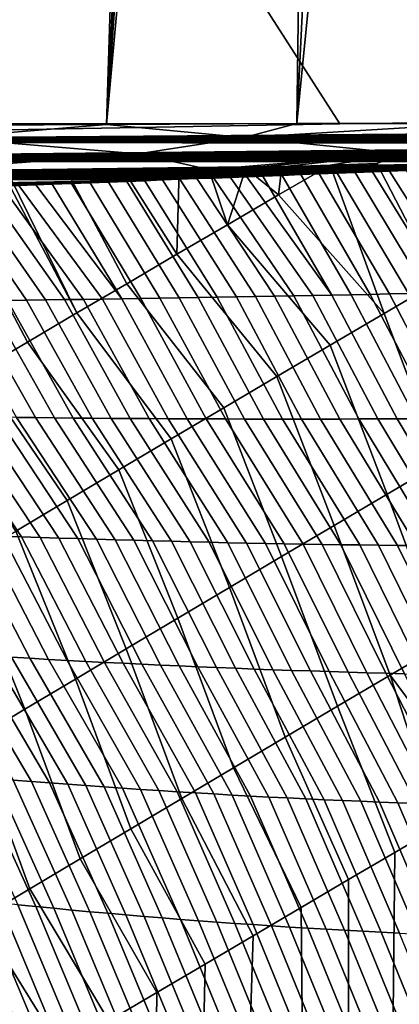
# Model space of a CAD drawing. Header units: metres. Extents: x -109 to 109, y -100 to 76.
# Tile 138 of 256: x -11.96 to -9.17, y -28.55 to -21.33. Entities that reach past the tile are written whole.
import ezdxf

# ---------------------------------------------------------------- set-up
doc = ezdxf.new("R2010")
doc.units = ezdxf.units.M
doc.layers.add('solid_21062310', color=7, linetype='CONTINUOUS')

msp = doc.modelspace()

# ---------------------------------------------------------------- linework, layer by layer
at = {"layer": 'solid_21062310'}
for points in [[(-12.706646, -22.102776, -27.904629), (-12.61329, 3.737648, -27.928354), (-10.5, 3.988568, -28.416101), (-11.319569, -22.094944, -28.238083)], [(-11.319569, -22.094944, -28.238083), (-10.5, 3.988568, -28.416101), (-10.5, -5.5, -28.416101)], [(-9.607307, -22.091278, 20.356337), (-2.212831, -22.082581, 20.43038), (-2.212831, -11.565833, 20.43038), (-23.175426, -0.972689, 20.220478)], [(-17.148014, -22.086779, 20.280832), (-9.607307, -22.091278, 20.356337), (-23.175426, -0.972689, 20.220478)], [(-11.319569, -22.094944, -28.238083), (-10.5, -5.5, -28.416101), (-10.453278, -6.489434, -28.425831)], [(-11.319569, -22.094944, -28.238083), (-10.453278, -6.489434, -28.425831), (-10.313171, -7.471925, -28.454725)], [(-11.319569, -22.094944, -28.238083), (-10.313171, -7.471925, -28.454725), (-10.080467, -8.438396, -28.501822)], [(-11.319569, -22.094944, -28.238083), (-10.080467, -8.438396, -28.501822), (-9.756105, -9.381804, -28.565622), (-9.923755, -22.088215, -28.532917)], [(-9.923755, -22.088215, -28.532917), (-9.756105, -9.381804, -28.565622), (-9.342623, -10.292224, -28.643805)], [(-9.923755, -22.088215, -28.532917), (-9.342623, -10.292224, -28.643805), (-8.842183, -11.162666, -28.733734)], [(-9.923755, -22.088215, -28.532917), (-8.842183, -11.162666, -28.733734), (-8.260044, -11.982412, -28.831951), (-8.520309, -22.082523, -28.788897)], [(-2.381301, -22.116028, 20.428083), (-2.212831, -22.082581, 20.43038), (-9.607307, -22.091278, 20.356337), (-17.148109, -22.227818, 20.269711)], [(-17.148109, -22.227818, 20.269711), (-9.607307, -22.091278, 20.356337), (-17.148014, -22.086779, 20.280832)], [(-12.500024, -22.1947, -27.951828), (-12.706646, -22.102776, -27.904629), (-11.319569, -22.094944, -28.238083)], [(-12.500024, -22.1947, -27.951828), (-11.319569, -22.094944, -28.238083), (-10.310403, -22.19186, -28.449389)], [(-10.310403, -22.19186, -28.449389), (-11.319569, -22.094944, -28.238083), (-9.923755, -22.088215, -28.532917)], [(-10.310403, -22.19186, -28.449389), (-9.923755, -22.088215, -28.532917), (-8.520309, -22.082523, -28.788897)], [(-9.150017, -22.308817, -28.650288), (-10.310403, -22.19186, -28.449389), (-8.520309, -22.082523, -28.788897), (-8.101306, -22.189756, -28.850876)], [(-2.417908, -22.119694, 20.427578), (-2.381301, -22.116028, 20.428083), (-17.148109, -22.227818, 20.269711)], [(-2.486539, -22.125891, 20.426622), (-2.417908, -22.119694, 20.427578), (-17.148109, -22.227818, 20.269711)], [(-2.576591, -22.133141, 20.425356), (-2.486539, -22.125891, 20.426622), (-17.148109, -22.227818, 20.269711)], [(-2.612394, -22.135826, 20.424849), (-2.576591, -22.133141, 20.425356), (-17.148109, -22.227818, 20.269711)], [(-2.651538, -22.138662, 20.424292), (-2.612394, -22.135826, 20.424849), (-17.148109, -22.227818, 20.269711)], [(-2.69434, -22.141661, 20.423679), (-2.651538, -22.138662, 20.424292), (-17.148109, -22.227818, 20.269711)], [(-2.74114, -22.144835, 20.423006), (-2.69434, -22.141661, 20.423679), (-17.148109, -22.227818, 20.269711)], [(-2.792314, -22.148197, 20.422266), (-2.74114, -22.144835, 20.423006), (-17.148109, -22.227818, 20.269711)], [(-2.848285, -22.151766, 20.42145), (-2.792314, -22.148197, 20.422266), (-17.148109, -22.227818, 20.269711)], [(-2.909492, -22.155554, 20.420551), (-2.848285, -22.151766, 20.42145), (-17.148109, -22.227818, 20.269711)], [(-2.976421, -22.159582, 20.419561), (-2.909492, -22.155554, 20.420551), (-17.148109, -22.227818, 20.269711)], [(-3.049626, -22.16387, 20.418468), (-2.976421, -22.159582, 20.419561), (-17.148109, -22.227818, 20.269711)], [(-3.129695, -22.168438, 20.417263), (-3.049626, -22.16387, 20.418468), (-17.148109, -22.227818, 20.269711)], [(-3.217285, -22.173311, 20.415932), (-3.129695, -22.168438, 20.417263), (-17.148109, -22.227818, 20.269711)], [(-3.313097, -22.178518, 20.414459), (-3.217285, -22.173311, 20.415932), (-17.148109, -22.227818, 20.269711)], [(-3.417907, -22.184084, 20.41283), (-3.313097, -22.178518, 20.414459), (-17.148109, -22.227818, 20.269711)], [(-3.53255, -22.190042, 20.411026), (-3.417907, -22.184084, 20.41283), (-17.148109, -22.227818, 20.269711)], [(-3.657947, -22.196428, 20.409023), (-3.53255, -22.190042, 20.411026), (-17.148109, -22.227818, 20.269711)], [(-3.795103, -22.203278, 20.406803), (-3.657947, -22.196428, 20.409023), (-17.148109, -22.227818, 20.269711)], [(-3.945121, -22.210632, 20.404333), (-3.795103, -22.203278, 20.406803), (-17.148109, -22.227818, 20.269711)], [(-4.025331, -22.214514, 20.402998), (-3.945121, -22.210632, 20.404333), (-17.148109, -22.227818, 20.269711)], [(-4.109202, -22.218538, 20.401588), (-4.025331, -22.214514, 20.402998), (-17.148109, -22.227818, 20.269711)], [(-4.196949, -22.222713, 20.400099), (-4.109202, -22.218538, 20.401588), (-17.148109, -22.227818, 20.269711)], [(-4.288658, -22.227043, 20.398529), (-4.196949, -22.222713, 20.400099), (-17.148109, -22.227818, 20.269711)], [(-4.384631, -22.231541, 20.39687), (-4.288658, -22.227043, 20.398529), (-17.148109, -22.227818, 20.269711)], [(-4.384631, -22.231541, 20.39687), (-17.148109, -22.227818, 20.269711), (-17.147978, -22.36537, 20.236626)], [(-4.484924, -22.236202, 20.395117), (-4.384631, -22.231541, 20.39687), (-17.147978, -22.36537, 20.236626)], [(-4.589874, -22.241047, 20.393263), (-4.484924, -22.236202, 20.395117), (-17.147978, -22.36537, 20.236626)], [(-4.699556, -22.246073, 20.391306), (-4.589874, -22.241047, 20.393263), (-17.147978, -22.36537, 20.236626)], [(-12.500024, -22.1947, -27.951828), (-11.088976, -22.311104, -28.262291), (-12.668857, -22.428148, -27.851309), (-13.011703, -22.31398, -27.800215)], [(-12.500024, -22.1947, -27.951828), (-10.310403, -22.19186, -28.449389), (-11.088976, -22.311104, -28.262291)], [(-10.310403, -22.19186, -28.449389), (-9.150017, -22.308817, -28.650288), (-10.569793, -22.424557, -28.33609), (-11.088976, -22.311104, -28.262291)], [(-4.814302, -22.251295, 20.389233), (-4.699556, -22.246073, 20.391306), (-17.147978, -22.36537, 20.236626)], [(-4.934264, -22.256718, 20.387041), (-4.814302, -22.251295, 20.389233), (-17.147978, -22.36537, 20.236626)], [(-5.059691, -22.262352, 20.384722), (-4.934264, -22.256718, 20.387041), (-17.147978, -22.36537, 20.236626)], [(-5.190876, -22.268206, 20.382265), (-5.059691, -22.262352, 20.384722), (-17.147978, -22.36537, 20.236626)], [(-5.327971, -22.274284, 20.379665), (-5.190876, -22.268206, 20.382265), (-17.147978, -22.36537, 20.236626)], [(-5.471395, -22.280605, 20.376907), (-5.327971, -22.274284, 20.379665), (-17.147978, -22.36537, 20.236626)], [(-5.570545, -22.284954, 20.374979), (-5.471395, -22.280605, 20.376907), (-17.147978, -22.36537, 20.236626)], [(-5.672716, -22.289415, 20.372974), (-5.570545, -22.284954, 20.374979), (-17.147978, -22.36537, 20.236626)], [(-5.777992, -22.293997, 20.370888), (-5.672716, -22.289415, 20.372974), (-17.147978, -22.36537, 20.236626)], [(-5.886344, -22.298693, 20.368717), (-5.777992, -22.293997, 20.370888), (-17.147978, -22.36537, 20.236626)], [(-5.998035, -22.303516, 20.366459), (-5.886344, -22.298693, 20.368717), (-17.147978, -22.36537, 20.236626)], [(-6.113026, -22.308462, 20.364111), (-5.998035, -22.303516, 20.366459), (-17.147978, -22.36537, 20.236626)], [(-6.231419, -22.313536, 20.361666), (-6.113026, -22.308462, 20.364111), (-17.147978, -22.36537, 20.236626)], [(-6.353456, -22.318747, 20.359119), (-6.231419, -22.313536, 20.361666), (-17.147978, -22.36537, 20.236626)], [(-11.088976, -22.311104, -28.262291), (-10.569793, -22.424557, -28.33609), (-12.668857, -22.428148, -27.851309)], [(-9.150017, -22.308817, -28.650288), (-10.298431, -22.414968, -28.395758), (-10.569793, -22.424557, -28.33609)], [(-9.150017, -22.308817, -28.650288), (-10.034289, -22.405661, -28.452276), (-10.298431, -22.414968, -28.395758)], [(-9.150017, -22.308817, -28.650288), (-9.679414, -22.393181, -28.525801), (-10.034289, -22.405661, -28.452276)], [(-9.150017, -22.308817, -28.650288), (-9.334349, -22.38109, -28.594648), (-9.679414, -22.393181, -28.525801)], [(-8.88494, -23.250307, -28.412237), (-9.334349, -22.38109, -28.594648), (-9.150017, -22.308817, -28.650288), (-9.003788, -22.369549, -28.658169)], [(-6.479034, -22.324089, 20.35647), (-6.353456, -22.318747, 20.359119), (-17.147978, -22.36537, 20.236626)], [(-6.608372, -22.329571, 20.353712), (-6.479034, -22.324089, 20.35647), (-17.147978, -22.36537, 20.236626)], [(-6.741634, -22.335197, 20.350836), (-6.608372, -22.329571, 20.353712), (-17.147978, -22.36537, 20.236626)], [(-6.878736, -22.340965, 20.347843), (-6.741634, -22.335197, 20.350836), (-17.147978, -22.36537, 20.236626)], [(-6.984265, -22.345392, 20.345516), (-6.878736, -22.340965, 20.347843), (-17.147978, -22.36537, 20.236626)], [(-7.092186, -22.349905, 20.343115), (-6.984265, -22.345392, 20.345516), (-17.147978, -22.36537, 20.236626)], [(-7.202394, -22.354502, 20.340639), (-7.092186, -22.349905, 20.343115), (-17.147978, -22.36537, 20.236626)], [(-7.315021, -22.359186, 20.338087), (-7.202394, -22.354502, 20.340639), (-17.147978, -22.36537, 20.236626)], [(-7.43022, -22.363966, 20.335451), (-7.315021, -22.359186, 20.338087), (-17.147978, -22.36537, 20.236626)], [(-7.547934, -22.368835, 20.332733), (-7.43022, -22.363966, 20.335451), (-17.147978, -22.36537, 20.236626)], [(-7.547934, -22.368835, 20.332733), (-17.147978, -22.36537, 20.236626), (-17.147627, -22.496038, 20.182396)], [(-7.668155, -22.373793, 20.329929), (-7.547934, -22.368835, 20.332733), (-17.147627, -22.496038, 20.182396)], [(-7.791052, -22.378847, 20.327034), (-7.668155, -22.373793, 20.329929), (-17.147627, -22.496038, 20.182396)], [(-7.916755, -22.384005, 20.324043), (-7.791052, -22.378847, 20.327034), (-17.147627, -22.496038, 20.182396)], [(-8.045116, -22.389254, 20.320959), (-7.916755, -22.384005, 20.324043), (-17.147627, -22.496038, 20.182396)], [(-8.88494, -23.250307, -28.412237), (-9.282866, -23.48304, -28.260365), (-9.679414, -22.393181, -28.525801), (-9.334349, -22.38109, -28.594648)], [(-8.17626, -22.394602, 20.317776), (-8.045116, -22.389254, 20.320959), (-17.147627, -22.496038, 20.182396)], [(-8.31038, -22.400055, 20.314486), (-8.17626, -22.394602, 20.317776), (-17.147627, -22.496038, 20.182396)], [(-8.447512, -22.405615, 20.311087), (-8.31038, -22.400055, 20.314486), (-17.147627, -22.496038, 20.182396)], [(-8.587541, -22.411274, 20.307579), (-8.447512, -22.405615, 20.311087), (-17.147627, -22.496038, 20.182396)], [(-8.730674, -22.417042, 20.303955), (-8.587541, -22.411274, 20.307579), (-17.147627, -22.496038, 20.182396)], [(-8.877119, -22.422926, 20.300205), (-8.730674, -22.417042, 20.303955), (-17.147627, -22.496038, 20.182396)], [(-8.996564, -22.42771, 20.297115), (-8.877119, -22.422926, 20.300205), (-17.147627, -22.496038, 20.182396)], [(-9.118046, -22.432564, 20.293947), (-8.996564, -22.42771, 20.297115), (-17.147627, -22.496038, 20.182396)], [(-9.241688, -22.43749, 20.290691), (-9.118046, -22.432564, 20.293947), (-17.147627, -22.496038, 20.182396)], [(-9.367611, -22.442495, 20.287344), (-9.241688, -22.43749, 20.290691), (-17.147627, -22.496038, 20.182396)], [(-9.495838, -22.44758, 20.283905), (-9.367611, -22.442495, 20.287344), (-17.147627, -22.496038, 20.182396)], [(-9.626227, -22.452734, 20.280375), (-9.495838, -22.44758, 20.283905), (-17.147627, -22.496038, 20.182396)], [(-9.758899, -22.457964, 20.276749), (-9.626227, -22.452734, 20.280375), (-17.147627, -22.496038, 20.182396)], [(-9.893989, -22.463274, 20.273022), (-9.758899, -22.457964, 20.276749), (-17.147627, -22.496038, 20.182396)], [(-12.668857, -22.428148, -27.851309), (-10.569793, -22.424557, -28.33609), (-10.787715, -22.432278, -28.286991)], [(-12.668857, -22.428148, -27.851309), (-11.600228, -22.461193, -28.094616), (-12.03139, -22.476629, -27.986521)], [(-12.668857, -22.428148, -27.851309), (-11.186865, -22.446463, -28.194324), (-11.600228, -22.461193, -28.094616)], [(-12.668857, -22.428148, -27.851309), (-10.787715, -22.432278, -28.286991), (-11.186865, -22.446463, -28.194324)], [(-10.803299, -23.047482, -28.040573), (-11.172309, -23.263306, -27.867226), (-11.600228, -22.461193, -28.094616), (-11.186865, -22.446463, -28.194324)], [(-10.803299, -23.047482, -28.040573), (-11.186865, -22.446463, -28.194324), (-10.787715, -22.432278, -28.286991)], [(-10.803299, -23.047482, -28.040573), (-10.787715, -22.432278, -28.286991), (-10.569793, -22.424557, -28.33609), (-10.431435, -22.830488, -28.208147)], [(-10.431435, -22.830488, -28.208147), (-10.569793, -22.424557, -28.33609), (-10.298431, -22.414968, -28.395758)], [(-10.056803, -22.612375, -28.369898), (-10.431435, -22.830488, -28.208147), (-10.298431, -22.414968, -28.395758)], [(-10.056803, -22.612375, -28.369898), (-10.298431, -22.414968, -28.395758), (-10.034289, -22.405661, -28.452276)], [(-10.056803, -22.612375, -28.369898), (-10.034289, -22.405661, -28.452276), (-9.679414, -22.393181, -28.525801)], [(-9.282866, -23.48304, -28.260365), (-10.056803, -22.612375, -28.369898), (-9.679414, -22.393181, -28.525801)], [(-9.383795, -23.341658, 19.92914), (-9.243161, -23.338642, 19.938839), (-9.758899, -22.457964, 20.276749), (-9.893989, -22.463274, 20.273022)], [(-9.243161, -23.338642, 19.938839), (-9.102496, -23.335556, 19.948519), (-9.626227, -22.452734, 20.280375), (-9.758899, -22.457964, 20.276749)], [(-9.102496, -23.335556, 19.948519), (-8.961802, -23.332399, 19.958178), (-9.495838, -22.44758, 20.283905), (-9.626227, -22.452734, 20.280375)], [(-8.961802, -23.332399, 19.958178), (-8.821078, -23.32917, 19.967819), (-9.367611, -22.442495, 20.287344), (-9.495838, -22.44758, 20.283905)], [(-8.821078, -23.32917, 19.967819), (-8.680327, -23.325869, 19.97744), (-9.241688, -22.43749, 20.290691), (-9.367611, -22.442495, 20.287344)], [(-8.680327, -23.325869, 19.97744), (-8.539549, -23.322496, 19.987043), (-9.118046, -22.432564, 20.293947), (-9.241688, -22.43749, 20.290691)], [(-10.031626, -22.46867, 20.269184), (-9.893989, -22.463274, 20.273022), (-17.147627, -22.496038, 20.182396)], [(-10.171667, -22.474144, 20.265244), (-10.031626, -22.46867, 20.269184), (-17.147627, -22.496038, 20.182396)], [(-10.290205, -22.478764, 20.261879), (-10.171667, -22.474144, 20.265244), (-17.147627, -22.496038, 20.182396)], [(-10.410505, -22.48344, 20.258434), (-10.290205, -22.478764, 20.261879), (-17.147627, -22.496038, 20.182396)], [(-10.532656, -22.488176, 20.254906), (-10.410505, -22.48344, 20.258434), (-17.147627, -22.496038, 20.182396)], [(-10.656744, -22.492977, 20.251291), (-10.532656, -22.488176, 20.254906), (-17.147627, -22.496038, 20.182396)], [(-10.782687, -22.497835, 20.247591), (-10.656744, -22.492977, 20.251291), (-17.147627, -22.496038, 20.182396)], [(-10.910411, -22.502747, 20.243807), (-17.147627, -22.496038, 20.182396), (-17.14706, -22.616594, 20.10836)], [(-10.910411, -22.502747, 20.243807), (-10.782687, -22.497835, 20.247591), (-17.147627, -22.496038, 20.182396)], [(-11.040022, -22.507717, 20.239933), (-10.910411, -22.502747, 20.243807), (-17.14706, -22.616594, 20.10836)], [(-11.171626, -22.512749, 20.235966), (-11.040022, -22.507717, 20.239933), (-17.14706, -22.616594, 20.10836)], [(-11.305327, -22.517849, 20.231897), (-11.171626, -22.512749, 20.235966), (-17.14706, -22.616594, 20.10836)], [(-11.441167, -22.523016, 20.227726), (-11.305327, -22.517849, 20.231897), (-17.14706, -22.616594, 20.10836)], [(-11.578953, -22.528236, 20.223457), (-11.441167, -22.523016, 20.227726), (-17.14706, -22.616594, 20.10836)], [(-11.718768, -22.533518, 20.219086), (-11.578953, -22.528236, 20.223457), (-17.14706, -22.616594, 20.10836)], [(-11.538376, -23.477911, -27.688156), (-11.901409, -23.691246, -27.503414), (-12.431992, -22.689934, -27.785442), (-12.066433, -22.477888, -27.977551)], [(-11.538376, -23.477911, -27.688156), (-12.066433, -22.477888, -27.977551), (-12.03139, -22.476629, -27.986521)], [(-11.172309, -23.263306, -27.867226), (-11.538376, -23.477911, -27.688156), (-12.03139, -22.476629, -27.986521), (-11.600228, -22.461193, -28.094616)], [(-11.208852, -23.374519, 19.801367), (-11.068696, -23.372406, 19.811302), (-11.578953, -22.528236, 20.223457), (-11.718768, -22.533518, 20.219086)], [(-11.068696, -23.372406, 19.811302), (-10.928498, -23.370222, 19.821222), (-11.441167, -22.523016, 20.227726), (-11.578953, -22.528236, 20.223457)], [(-10.928498, -23.370222, 19.821222), (-10.788259, -23.367971, 19.831125), (-11.305327, -22.517849, 20.231897), (-11.441167, -22.523016, 20.227726)], [(-10.788259, -23.367971, 19.831125), (-10.647979, -23.365652, 19.841009), (-11.171626, -22.512749, 20.235966), (-11.305327, -22.517849, 20.231897)], [(-10.647979, -23.365652, 19.841009), (-10.50766, -23.363262, 19.850874), (-11.040022, -22.507717, 20.239933), (-11.171626, -22.512749, 20.235966)], [(-10.50766, -23.363262, 19.850874), (-10.367302, -23.360804, 19.860723), (-10.910411, -22.502747, 20.243807), (-11.040022, -22.507717, 20.239933)], [(-10.367302, -23.360804, 19.860723), (-10.226907, -23.358276, 19.870552), (-10.782687, -22.497835, 20.247591), (-10.910411, -22.502747, 20.243807)], [(-10.226907, -23.358276, 19.870552), (-10.086474, -23.35568, 19.880363), (-10.656744, -22.492977, 20.251291), (-10.782687, -22.497835, 20.247591)], [(-10.086474, -23.35568, 19.880363), (-9.946007, -23.353016, 19.890158), (-10.532656, -22.488176, 20.254906), (-10.656744, -22.492977, 20.251291)], [(-9.946007, -23.353016, 19.890158), (-9.805504, -23.350281, 19.899931), (-10.410505, -22.48344, 20.258434), (-10.532656, -22.488176, 20.254906)], [(-9.805504, -23.350281, 19.899931), (-9.664968, -23.347477, 19.909687), (-10.290205, -22.478764, 20.261879), (-10.410505, -22.48344, 20.258434)], [(-9.664968, -23.347477, 19.909687), (-10.171667, -22.474144, 20.265244), (-10.290205, -22.478764, 20.261879)], [(-9.664968, -23.347477, 19.909687), (-9.524397, -23.344603, 19.919422), (-10.031626, -22.46867, 20.269184), (-10.171667, -22.474144, 20.265244)], [(-9.524397, -23.344603, 19.919422), (-9.383795, -23.341658, 19.92914), (-9.893989, -22.463274, 20.273022), (-10.031626, -22.46867, 20.269184)], [(-11.840316, -22.538095, 20.215254), (-11.718768, -22.533518, 20.219086), (-17.14706, -22.616594, 20.10836)], [(-11.963517, -22.542723, 20.211336), (-11.840316, -22.538095, 20.215254), (-17.14706, -22.616594, 20.10836)], [(-12.048852, -23.385757, 19.741392), (-11.908968, -23.384056, 19.751429), (-12.473182, -22.561728, 20.194796), (-12.604754, -22.566595, 20.190437)], [(-11.908968, -23.384056, 19.751429), (-11.769036, -23.382286, 19.76145), (-12.343328, -22.55691, 20.19906), (-12.473182, -22.561728, 20.194796)], [(-11.769036, -23.382286, 19.76145), (-11.629058, -23.380447, 19.771454), (-12.215108, -22.552135, 20.203238), (-12.343328, -22.55691, 20.19906)], [(-11.629058, -23.380447, 19.771454), (-11.489034, -23.37854, 19.781441), (-12.088449, -22.547403, 20.207333), (-12.215108, -22.552135, 20.203238)], [(-11.489034, -23.37854, 19.781441), (-11.348965, -23.376564, 19.791412), (-11.963517, -22.542723, 20.211336), (-12.088449, -22.547403, 20.207333)], [(-11.348965, -23.376564, 19.791412), (-11.208852, -23.374519, 19.801367), (-11.840316, -22.538095, 20.215254), (-11.963517, -22.542723, 20.211336)], [(-11.208852, -23.374519, 19.801367), (-11.718768, -22.533518, 20.219086), (-11.840316, -22.538095, 20.215254)], [(-9.282866, -23.48304, -28.260365), (-9.678049, -23.714653, -28.101917), (-10.431435, -22.830488, -28.208147), (-10.056803, -22.612375, -28.369898)], [(-11.901409, -23.691246, -27.503414), (-12.261321, -23.903254, -27.313055), (-12.793529, -22.9006, -27.587946), (-12.431992, -22.689934, -27.785442)], [(-9.678049, -23.714653, -28.101917), (-10.070411, -23.945091, -27.936934), (-10.803299, -23.047482, -28.040573), (-10.431435, -22.830488, -28.208147)], [(-10.070411, -23.945091, -27.936934), (-10.459864, -24.174292, -27.765459), (-11.172309, -23.263306, -27.867226), (-10.803299, -23.047482, -28.040573)], [(-8.868907, -24.577396, -28.115168), (-9.282866, -23.48304, -28.260365), (-8.88494, -23.250307, -28.412237), (-8.475212, -24.346088, -28.259396)], [(-10.459864, -24.174292, -27.765459), (-10.846301, -24.402203, -27.587547), (-11.538376, -23.477911, -27.688156), (-11.172309, -23.263306, -27.867226)], [(-11.98214, -24.243959, 19.31982), (-11.842991, -24.24563, 19.335554), (-12.328472, -23.38895, 19.721272), (-12.468207, -23.390442, 19.711187)], [(-11.842991, -24.24563, 19.335554), (-11.703774, -24.247179, 19.351295), (-12.188687, -23.387388, 19.731339), (-12.328472, -23.38895, 19.721272)], [(-11.703774, -24.247179, 19.351295), (-11.56449, -24.248608, 19.367041), (-12.048852, -23.385757, 19.741392), (-12.188687, -23.387388, 19.731339)], [(-11.56449, -24.248608, 19.367041), (-11.425139, -24.249914, 19.382792), (-11.908968, -23.384056, 19.751429), (-12.048852, -23.385757, 19.741392)], [(-11.425139, -24.249914, 19.382792), (-11.285723, -24.251101, 19.398546), (-11.769036, -23.382286, 19.76145), (-11.908968, -23.384056, 19.751429)], [(-11.285723, -24.251101, 19.398546), (-11.146241, -24.252167, 19.414307), (-11.629058, -23.380447, 19.771454), (-11.769036, -23.382286, 19.76145)], [(-11.146241, -24.252167, 19.414307), (-11.006696, -24.253111, 19.430069), (-11.489034, -23.37854, 19.781441), (-11.629058, -23.380447, 19.771454)], [(-11.006696, -24.253111, 19.430069), (-10.867086, -24.253933, 19.445835), (-11.348965, -23.376564, 19.791412), (-11.489034, -23.37854, 19.781441)], [(-10.867086, -24.253933, 19.445835), (-10.727415, -24.254635, 19.461603), (-11.208852, -23.374519, 19.801367), (-11.348965, -23.376564, 19.791412)], [(-10.727415, -24.254635, 19.461603), (-10.587682, -24.255217, 19.477371), (-11.068696, -23.372406, 19.811302), (-11.208852, -23.374519, 19.801367)], [(-10.587682, -24.255217, 19.477371), (-10.447887, -24.255676, 19.493143), (-10.928498, -23.370222, 19.821222), (-11.068696, -23.372406, 19.811302)], [(-10.447887, -24.255676, 19.493143), (-10.308033, -24.256016, 19.508915), (-10.788259, -23.367971, 19.831125), (-10.928498, -23.370222, 19.821222)], [(-10.308033, -24.256016, 19.508915), (-10.168118, -24.256233, 19.524687), (-10.647979, -23.365652, 19.841009), (-10.788259, -23.367971, 19.831125)], [(-10.168118, -24.256233, 19.524687), (-10.028146, -24.256329, 19.540459), (-10.50766, -23.363262, 19.850874), (-10.647979, -23.365652, 19.841009)], [(-10.028146, -24.256329, 19.540459), (-9.888114, -24.256304, 19.556229), (-10.367302, -23.360804, 19.860723), (-10.50766, -23.363262, 19.850874)], [(-9.888114, -24.256304, 19.556229), (-9.748025, -24.256157, 19.571999), (-10.226907, -23.358276, 19.870552), (-10.367302, -23.360804, 19.860723)], [(-9.748025, -24.256157, 19.571999), (-9.607879, -24.255886, 19.587769), (-10.086474, -23.35568, 19.880363), (-10.226907, -23.358276, 19.870552)], [(-9.607879, -24.255886, 19.587769), (-9.467676, -24.255495, 19.603535), (-9.946007, -23.353016, 19.890158), (-10.086474, -23.35568, 19.880363)], [(-9.467676, -24.255495, 19.603535), (-9.327417, -24.254978, 19.619301), (-9.805504, -23.350281, 19.899931), (-9.946007, -23.353016, 19.890158)], [(-9.327417, -24.254978, 19.619301), (-9.187103, -24.254341, 19.635063), (-9.664968, -23.347477, 19.909687), (-9.805504, -23.350281, 19.899931)], [(-9.187103, -24.254341, 19.635063), (-9.046734, -24.253578, 19.650822), (-9.524397, -23.344603, 19.919422), (-9.664968, -23.347477, 19.909687)], [(-9.046734, -24.253578, 19.650822), (-8.90631, -24.252691, 19.666578), (-9.383795, -23.341658, 19.92914), (-9.524397, -23.344603, 19.919422)], [(-8.90631, -24.252691, 19.666578), (-8.765831, -24.251678, 19.682331), (-9.243161, -23.338642, 19.938839), (-9.383795, -23.341658, 19.92914)], [(-8.765831, -24.251678, 19.682331), (-8.625299, -24.250542, 19.69808), (-9.102496, -23.335556, 19.948519), (-9.243161, -23.338642, 19.938839)], [(-10.846301, -24.402203, -27.587547), (-11.22962, -24.628759, -27.40325), (-11.901409, -23.691246, -27.503414), (-11.538376, -23.477911, -27.688156)], [(-9.260107, -24.807632, -27.964426), (-9.678049, -23.714653, -28.101917), (-9.282866, -23.48304, -28.260365), (-8.868907, -24.577396, -28.115168)], [(-11.22962, -24.628759, -27.40325), (-11.609716, -24.853903, -27.212622), (-12.261321, -23.903254, -27.313055), (-11.901409, -23.691246, -27.503414)], [(-9.648726, -25.036736, -27.807209), (-10.070411, -23.945091, -27.936934), (-9.678049, -23.714653, -28.101917), (-9.260107, -24.807632, -27.964426)], [(-11.609716, -24.853903, -27.212622), (-11.986487, -25.077566, -27.015722), (-12.618025, -24.113878, -27.117136), (-12.261321, -23.903254, -27.313055)], [(-10.034665, -25.264652, -27.643557), (-10.459864, -24.174292, -27.765459), (-10.070411, -23.945091, -27.936934), (-9.648726, -25.036736, -27.807209)], [(-10.417825, -25.491322, -27.473509), (-10.846301, -24.402203, -27.587547), (-10.459864, -24.174292, -27.765459), (-10.034665, -25.264652, -27.643557)], [(-12.081691, -25.114244, 18.917135), (-11.944514, -25.119253, 18.938536), (-12.538026, -24.236063, 19.256962), (-12.676816, -24.233784, 19.24127)], [(-11.944514, -25.119253, 18.938536), (-11.807248, -25.124088, 18.959965), (-12.399162, -24.238218, 19.272665), (-12.538026, -24.236063, 19.256962)], [(-11.807248, -25.124088, 18.959965), (-11.669894, -25.12875, 18.981421), (-12.260225, -24.240253, 19.288376), (-12.399162, -24.238218, 19.272665)], [(-11.669894, -25.12875, 18.981421), (-11.532453, -25.133242, 19.002903), (-12.121218, -24.242167, 19.304094), (-12.260225, -24.240253, 19.288376)], [(-11.532453, -25.133242, 19.002903), (-11.394925, -25.13756, 19.024408), (-11.98214, -24.243959, 19.31982), (-12.121218, -24.242167, 19.304094)], [(-11.394925, -25.13756, 19.024408), (-11.257312, -25.141706, 19.04594), (-11.842991, -24.24563, 19.335554), (-11.98214, -24.243959, 19.31982)], [(-11.257312, -25.141706, 19.04594), (-11.119616, -25.145681, 19.067493), (-11.703774, -24.247179, 19.351295), (-11.842991, -24.24563, 19.335554)], [(-11.119616, -25.145681, 19.067493), (-10.981834, -25.149483, 19.089067), (-11.56449, -24.248608, 19.367041), (-11.703774, -24.247179, 19.351295)], [(-10.981834, -25.149483, 19.089067), (-10.843971, -25.153114, 19.110662), (-11.425139, -24.249914, 19.382792), (-11.56449, -24.248608, 19.367041)], [(-10.843971, -25.153114, 19.110662), (-10.706027, -25.156574, 19.132278), (-11.285723, -24.251101, 19.398546), (-11.425139, -24.249914, 19.382792)], [(-10.706027, -25.156574, 19.132278), (-10.568001, -25.159861, 19.153913), (-11.146241, -24.252167, 19.414307), (-11.285723, -24.251101, 19.398546)], [(-10.568001, -25.159861, 19.153913), (-10.429894, -25.162977, 19.175568), (-11.006696, -24.253111, 19.430069), (-11.146241, -24.252167, 19.414307)], [(-10.429894, -25.162977, 19.175568), (-10.291708, -25.165922, 19.197237), (-10.867086, -24.253933, 19.445835), (-11.006696, -24.253111, 19.430069)], [(-10.291708, -25.165922, 19.197237), (-10.153443, -25.168695, 19.218924), (-10.727415, -24.254635, 19.461603), (-10.867086, -24.253933, 19.445835)], [(-10.153443, -25.168695, 19.218924), (-10.0151, -25.171295, 19.240627), (-10.587682, -24.255217, 19.477371), (-10.727415, -24.254635, 19.461603)], [(-10.0151, -25.171295, 19.240627), (-9.876678, -25.173723, 19.262344), (-10.447887, -24.255676, 19.493143), (-10.587682, -24.255217, 19.477371)], [(-9.876678, -25.173723, 19.262344), (-9.738179, -25.17598, 19.284077), (-10.308033, -24.256016, 19.508915), (-10.447887, -24.255676, 19.493143)], [(-9.738179, -25.17598, 19.284077), (-9.599604, -25.178064, 19.305822), (-10.168118, -24.256233, 19.524687), (-10.308033, -24.256016, 19.508915)], [(-9.599604, -25.178064, 19.305822), (-9.460952, -25.179976, 19.327579), (-10.028146, -24.256329, 19.540459), (-10.168118, -24.256233, 19.524687)], [(-9.460952, -25.179976, 19.327579), (-9.322224, -25.181715, 19.34935), (-9.888114, -24.256304, 19.556229), (-10.028146, -24.256329, 19.540459)], [(-9.322224, -25.181715, 19.34935), (-9.18342, -25.183279, 19.371132), (-9.748025, -24.256157, 19.571999), (-9.888114, -24.256304, 19.556229)], [(-9.18342, -25.183279, 19.371132), (-9.044541, -25.184669, 19.392923), (-9.607879, -24.255886, 19.587769), (-9.748025, -24.256157, 19.571999)], [(-9.044541, -25.184669, 19.392923), (-8.905586, -25.185886, 19.414726), (-9.467676, -24.255495, 19.603535), (-9.607879, -24.255886, 19.587769)], [(-8.905586, -25.185886, 19.414726), (-8.766557, -25.186928, 19.436539), (-9.327417, -24.254978, 19.619301), (-9.467676, -24.255495, 19.603535)], [(-8.766557, -25.186928, 19.436539), (-8.627452, -25.187796, 19.458361), (-9.187103, -24.254341, 19.635063), (-9.327417, -24.254978, 19.619301)], [(-8.627452, -25.187796, 19.458361), (-8.488272, -25.188484, 19.48019), (-9.046734, -24.253578, 19.650822), (-9.187103, -24.254341, 19.635063)], [(-10.7981, -25.716688, -27.297115), (-11.22962, -24.628759, -27.40325), (-10.846301, -24.402203, -27.587547), (-10.417825, -25.491322, -27.473509)], [(-8.850394, -25.90691, -27.939148), (-9.260107, -24.807632, -27.964426), (-8.868907, -24.577396, -28.115168), (-8.459599, -25.677011, -28.083023)], [(-11.175392, -25.940689, -27.114422), (-11.609716, -24.853903, -27.212622), (-11.22962, -24.628759, -27.40325), (-10.7981, -25.716688, -27.297115)], [(-9.238815, -26.135715, -27.788769), (-9.648726, -25.036736, -27.807209), (-9.260107, -24.807632, -27.964426), (-8.850394, -25.90691, -27.939148)], [(-11.5496, -26.163263, -26.925476), (-11.986487, -25.077566, -27.015722), (-11.609716, -24.853903, -27.212622), (-11.175392, -25.940689, -27.114422)], [(-9.624762, -26.363371, -27.63192), (-10.034665, -25.264652, -27.643557), (-9.648726, -25.036736, -27.807209), (-9.238815, -26.135715, -27.788769)], [(-12.019084, -26.003292, 18.578091), (-11.882634, -26.011301, 18.605495), (-12.355772, -25.103712, 18.87442), (-12.492675, -25.098185, 18.853111)], [(-11.920624, -26.384344, -26.730328), (-12.359831, -25.299685, -26.812607), (-11.986487, -25.077566, -27.015722), (-11.5496, -26.163263, -26.925476)], [(-11.882634, -26.011301, 18.605495), (-11.746074, -26.019081, 18.632948), (-12.218778, -25.109064, 18.895763), (-12.355772, -25.103712, 18.87442)], [(-11.746074, -26.019081, 18.632948), (-11.609404, -26.026634, 18.660446), (-12.081691, -25.114244, 18.917135), (-12.218778, -25.109064, 18.895763)], [(-11.609404, -26.026634, 18.660446), (-11.472626, -26.03396, 18.687988), (-11.944514, -25.119253, 18.938536), (-12.081691, -25.114244, 18.917135)], [(-11.472626, -26.03396, 18.687988), (-11.335741, -26.041058, 18.715574), (-11.807248, -25.124088, 18.959965), (-11.944514, -25.119253, 18.938536)], [(-11.335741, -26.041058, 18.715574), (-11.19875, -26.04793, 18.7432), (-11.669894, -25.12875, 18.981421), (-11.807248, -25.124088, 18.959965)], [(-11.19875, -26.04793, 18.7432), (-11.061656, -26.054573, 18.770866), (-11.532453, -25.133242, 19.002903), (-11.669894, -25.12875, 18.981421)], [(-11.061656, -26.054573, 18.770866), (-10.924457, -26.060991, 18.798571), (-11.394925, -25.13756, 19.024408), (-11.532453, -25.133242, 19.002903)], [(-10.924457, -26.060991, 18.798571), (-10.787155, -26.067184, 18.826311), (-11.257312, -25.141706, 19.04594), (-11.394925, -25.13756, 19.024408)], [(-10.787155, -26.067184, 18.826311), (-10.649752, -26.073151, 18.85409), (-11.119616, -25.145681, 19.067493), (-11.257312, -25.141706, 19.04594)], [(-10.649752, -26.073151, 18.85409), (-10.512247, -26.07889, 18.881901), (-10.981834, -25.149483, 19.089067), (-11.119616, -25.145681, 19.067493)], [(-10.512247, -26.07889, 18.881901), (-10.374642, -26.084404, 18.909744), (-10.843971, -25.153114, 19.110662), (-10.981834, -25.149483, 19.089067)], [(-10.374642, -26.084404, 18.909744), (-10.236938, -26.089691, 18.93762), (-10.706027, -25.156574, 19.132278), (-10.843971, -25.153114, 19.110662)], [(-10.236938, -26.089691, 18.93762), (-10.099135, -26.094753, 18.965527), (-10.568001, -25.159861, 19.153913), (-10.706027, -25.156574, 19.132278)], [(-10.099135, -26.094753, 18.965527), (-9.961234, -26.09959, 18.993462), (-10.429894, -25.162977, 19.175568), (-10.568001, -25.159861, 19.153913)], [(-9.961234, -26.09959, 18.993462), (-9.823236, -26.1042, 19.021425), (-10.291708, -25.165922, 19.197237), (-10.429894, -25.162977, 19.175568)], [(-9.823236, -26.1042, 19.021425), (-9.685141, -26.108585, 19.049416), (-10.153443, -25.168695, 19.218924), (-10.291708, -25.165922, 19.197237)], [(-9.685141, -26.108585, 19.049416), (-9.546948, -26.112743, 19.077433), (-10.0151, -25.171295, 19.240627), (-10.153443, -25.168695, 19.218924)], [(-9.546948, -26.112743, 19.077433), (-9.408661, -26.116676, 19.105473), (-9.876678, -25.173723, 19.262344), (-10.0151, -25.171295, 19.240627)], [(-9.408661, -26.116676, 19.105473), (-9.270278, -26.120382, 19.133537), (-9.738179, -25.17598, 19.284077), (-9.876678, -25.173723, 19.262344)], [(-9.270278, -26.120382, 19.133537), (-9.131799, -26.123861, 19.161625), (-9.599604, -25.178064, 19.305822), (-9.738179, -25.17598, 19.284077)], [(-9.131799, -26.123861, 19.161625), (-8.993226, -26.127113, 19.189734), (-9.460952, -25.179976, 19.327579), (-9.599604, -25.178064, 19.305822)], [(-8.993226, -26.127113, 19.189734), (-8.854558, -26.130138, 19.217865), (-9.322224, -25.181715, 19.34935), (-9.460952, -25.179976, 19.327579)], [(-8.854558, -26.130138, 19.217865), (-8.715795, -26.132936, 19.246014), (-9.18342, -25.183279, 19.371132), (-9.322224, -25.181715, 19.34935)], [(-8.715795, -26.132936, 19.246014), (-8.576938, -26.135504, 19.274183), (-9.044541, -25.184669, 19.392923), (-9.18342, -25.183279, 19.371132)], [(-10.008128, -26.589817, -27.468639), (-10.417825, -25.491322, -27.473509), (-10.034665, -25.264652, -27.643557), (-9.624762, -26.363371, -27.63192)], [(-12.288366, -26.603868, -26.529026), (-12.729649, -25.520187, -26.603336), (-12.359831, -25.299685, -26.812607), (-11.920624, -26.384344, -26.730328)], [(-10.388816, -26.815001, -27.298964), (-10.7981, -25.716688, -27.297115), (-10.417825, -25.491322, -27.473509), (-10.008128, -26.589817, -27.468639)], [(-10.766724, -27.03886, -27.122932), (-11.175392, -25.940689, -27.114422), (-10.7981, -25.716688, -27.297115), (-10.388816, -26.815001, -27.298964)], [(-9.238815, -26.135715, -27.788769), (-8.850394, -25.90691, -27.939148), (-8.248427, -26.87553, -28.097504), (-8.555516, -27.055307, -27.987921)], [(-12.005919, -26.903803, 18.273672), (-11.872598, -26.914499, 18.306688), (-12.427759, -25.977896, 18.496174), (-12.563755, -25.968971, 18.468975)], [(-11.872598, -26.914499, 18.306688), (-11.739147, -26.924917, 18.339767), (-12.291648, -25.986589, 18.523428), (-12.427759, -25.977896, 18.496174)], [(-11.739147, -26.924917, 18.339767), (-11.605571, -26.935061, 18.372908), (-12.155422, -25.995054, 18.550734), (-12.291648, -25.986589, 18.523428)], [(-11.605571, -26.935061, 18.372908), (-11.471868, -26.944929, 18.406107), (-12.019084, -26.003292, 18.578091), (-12.155422, -25.995054, 18.550734)], [(-11.141752, -27.261335, -26.940584), (-11.5496, -26.163263, -26.925476), (-11.175392, -25.940689, -27.114422), (-10.766724, -27.03886, -27.122932)], [(-11.471868, -26.944929, 18.406107), (-11.338041, -26.954523, 18.439363), (-11.882634, -26.011301, 18.605495), (-12.019084, -26.003292, 18.578091)], [(-11.338041, -26.954523, 18.439363), (-11.204091, -26.963842, 18.472677), (-11.746074, -26.019081, 18.632948), (-11.882634, -26.011301, 18.605495)], [(-11.204091, -26.963842, 18.472677), (-11.07002, -26.972889, 18.506042), (-11.609404, -26.026634, 18.660446), (-11.746074, -26.019081, 18.632948)], [(-11.07002, -26.972889, 18.506042), (-10.935827, -26.981659, 18.539461), (-11.472626, -26.03396, 18.687988), (-11.609404, -26.026634, 18.660446)], [(-10.935827, -26.981659, 18.539461), (-10.801515, -26.990158, 18.572929), (-11.335741, -26.041058, 18.715574), (-11.472626, -26.03396, 18.687988)], [(-10.801515, -26.990158, 18.572929), (-10.667084, -26.998383, 18.606445), (-11.19875, -26.04793, 18.7432), (-11.335741, -26.041058, 18.715574)], [(-10.667084, -26.998383, 18.606445), (-10.532536, -27.006334, 18.640009), (-11.061656, -26.054573, 18.770866), (-11.19875, -26.04793, 18.7432)], [(-10.532536, -27.006334, 18.640009), (-10.397871, -27.014013, 18.673616), (-10.924457, -26.060991, 18.798571), (-11.061656, -26.054573, 18.770866)], [(-10.397871, -27.014013, 18.673616), (-10.263091, -27.02142, 18.707268), (-10.787155, -26.067184, 18.826311), (-10.924457, -26.060991, 18.798571)], [(-10.263091, -27.02142, 18.707268), (-10.128196, -27.028555, 18.740961), (-10.649752, -26.073151, 18.85409), (-10.787155, -26.067184, 18.826311)], [(-10.128196, -27.028555, 18.740961), (-9.993187, -27.035418, 18.774693), (-10.512247, -26.07889, 18.881901), (-10.649752, -26.073151, 18.85409)], [(-9.993187, -27.035418, 18.774693), (-9.858065, -27.042009, 18.808464), (-10.374642, -26.084404, 18.909744), (-10.512247, -26.07889, 18.881901)], [(-9.858065, -27.042009, 18.808464), (-9.72283, -27.048328, 18.842272), (-10.236938, -26.089691, 18.93762), (-10.374642, -26.084404, 18.909744)], [(-9.72283, -27.048328, 18.842272), (-9.587482, -27.054375, 18.876116), (-10.099135, -26.094753, 18.965527), (-10.236938, -26.089691, 18.93762)], [(-9.587482, -27.054375, 18.876116), (-9.452024, -27.06015, 18.909994), (-9.961234, -26.09959, 18.993462), (-10.099135, -26.094753, 18.965527)], [(-9.452024, -27.06015, 18.909994), (-9.316455, -27.065655, 18.943903), (-9.823236, -26.1042, 19.021425), (-9.961234, -26.09959, 18.993462)], [(-9.316455, -27.065655, 18.943903), (-9.180776, -27.070889, 18.977844), (-9.685141, -26.108585, 19.049416), (-9.823236, -26.1042, 19.021425)], [(-9.180776, -27.070889, 18.977844), (-9.044986, -27.075848, 19.011816), (-9.546948, -26.112743, 19.077433), (-9.685141, -26.108585, 19.049416)], [(-9.624762, -26.363371, -27.63192), (-9.238815, -26.135715, -27.788769), (-8.874359, -27.242256, -27.869331), (-9.203139, -27.435093, -27.741833)], [(-9.044986, -27.075848, 19.011816), (-8.909087, -27.080538, 19.045816), (-9.408661, -26.116676, 19.105473), (-9.546948, -26.112743, 19.077433)], [(-8.909087, -27.080538, 19.045816), (-8.773078, -27.084953, 19.079844), (-9.270278, -26.120382, 19.133537), (-9.408661, -26.116676, 19.105473)], [(-8.773078, -27.084953, 19.079844), (-8.63696, -27.089098, 19.113897), (-9.131799, -26.123861, 19.161625), (-9.270278, -26.120382, 19.133537)], [(-9.238815, -26.135715, -27.788769), (-8.555516, -27.055307, -27.987921), (-8.874359, -27.242256, -27.869331)], [(-11.513803, -27.482361, -26.751965), (-11.920624, -26.384344, -26.730328), (-11.5496, -26.163263, -26.925476), (-11.141752, -27.261335, -26.940584)], [(-11.882775, -27.701872, -26.557114), (-12.288366, -26.603868, -26.529026), (-11.920624, -26.384344, -26.730328), (-11.513803, -27.482361, -26.751965)], [(-10.008128, -26.589817, -27.468639), (-9.624762, -26.363371, -27.63192), (-9.203139, -27.435093, -27.741833), (-9.542683, -27.63434, -27.604513)], [(-12.248574, -27.919806, -26.356077), (-12.652731, -26.82177, -26.321625), (-12.288366, -26.603868, -26.529026), (-11.882775, -27.701872, -26.557114)], [(-10.388816, -26.815001, -27.298964), (-10.008128, -26.589817, -27.468639), (-9.542683, -27.63434, -27.604513), (-9.89216, -27.839777, -27.457073)], [(-8.248427, -26.87553, -28.097504), (-7.954171, -26.703354, -28.198299), (-7.725386, -62.700001, -28.273857), (-9.567048, -62.700001, -27.594435)], [(-10.766724, -27.03886, -27.122932), (-10.388816, -26.815001, -27.298964), (-9.89216, -27.839777, -27.457073), (-10.244337, -28.046949, -27.302114)], [(-11.972628, -27.818867, 18.019356), (-11.840505, -27.832077, 18.05855), (-12.272175, -26.881582, 18.207842), (-12.405106, -26.870054, 18.175028)], [(-11.840505, -27.832077, 18.05855), (-11.708233, -27.844955, 18.09782), (-12.139112, -26.89283, 18.240723), (-12.272175, -26.881582, 18.207842)], [(-11.708233, -27.844955, 18.09782), (-11.575814, -27.8575, 18.137169), (-12.005919, -26.903803, 18.273672), (-12.139112, -26.89283, 18.240723)], [(-11.575814, -27.8575, 18.137169), (-11.443249, -27.869715, 18.17659), (-11.872598, -26.914499, 18.306688), (-12.005919, -26.903803, 18.273672)], [(-11.443249, -27.869715, 18.17659), (-11.31054, -27.881599, 18.216084), (-11.739147, -26.924917, 18.339767), (-11.872598, -26.914499, 18.306688)], [(-11.31054, -27.881599, 18.216084), (-11.177688, -27.893152, 18.255644), (-11.605571, -26.935061, 18.372908), (-11.739147, -26.924917, 18.339767)], [(-11.177688, -27.893152, 18.255644), (-11.044694, -27.904377, 18.295273), (-11.471868, -26.944929, 18.406107), (-11.605571, -26.935061, 18.372908)], [(-8.555516, -27.055307, -27.987921), (-8.248427, -26.87553, -28.097504), (-9.567048, -62.700001, -27.594435)], [(-11.044694, -27.904377, 18.295273), (-10.911559, -27.915274, 18.334963), (-11.338041, -26.954523, 18.439363), (-11.471868, -26.944929, 18.406107)], [(-10.911559, -27.915274, 18.334963), (-10.778285, -27.92584, 18.374716), (-11.204091, -26.963842, 18.472677), (-11.338041, -26.954523, 18.439363)], [(-10.778285, -27.92584, 18.374716), (-10.644873, -27.936081, 18.414528), (-11.07002, -26.972889, 18.506042), (-11.204091, -26.963842, 18.472677)], [(-10.644873, -27.936081, 18.414528), (-10.511323, -27.945993, 18.454397), (-10.935827, -26.981659, 18.539461), (-11.07002, -26.972889, 18.506042)], [(-10.511323, -27.945993, 18.454397), (-10.377639, -27.955578, 18.494322), (-10.801515, -26.990158, 18.572929), (-10.935827, -26.981659, 18.539461)], [(-10.377639, -27.955578, 18.494322), (-10.243819, -27.964836, 18.5343), (-10.667084, -26.998383, 18.606445), (-10.801515, -26.990158, 18.572929)], [(-10.243819, -27.964836, 18.5343), (-10.109866, -27.973768, 18.574327), (-10.532536, -27.006334, 18.640009), (-10.667084, -26.998383, 18.606445)], [(-10.109866, -27.973768, 18.574327), (-9.97578, -27.982374, 18.614405), (-10.397871, -27.014013, 18.673616), (-10.532536, -27.006334, 18.640009)], [(-11.141752, -27.261335, -26.940584), (-10.766724, -27.03886, -27.122932), (-10.244337, -28.046949, -27.302114), (-10.596831, -28.254435, -27.140469)], [(-9.97578, -27.982374, 18.614405), (-9.841563, -27.990656, 18.65453), (-10.263091, -27.02142, 18.707268), (-10.397871, -27.014013, 18.673616)], [(-9.841563, -27.990656, 18.65453), (-9.707215, -27.998611, 18.694698), (-10.128196, -27.028555, 18.740961), (-10.263091, -27.02142, 18.707268)], [(-9.707215, -27.998611, 18.694698), (-9.572738, -28.006243, 18.734909), (-9.993187, -27.035418, 18.774693), (-10.128196, -27.028555, 18.740961)], [(-9.572738, -28.006243, 18.734909), (-9.43813, -28.01355, 18.775162), (-9.858065, -27.042009, 18.808464), (-9.993187, -27.035418, 18.774693)], [(-9.43813, -28.01355, 18.775162), (-9.303395, -28.020531, 18.815453), (-9.72283, -27.048328, 18.842272), (-9.858065, -27.042009, 18.808464)], [(-9.303395, -28.020531, 18.815453), (-9.168532, -28.027189, 18.855782), (-9.587482, -27.054375, 18.876116), (-9.72283, -27.048328, 18.842272)], [(-9.168532, -28.027189, 18.855782), (-9.033542, -28.033524, 18.896147), (-9.452024, -27.06015, 18.909994), (-9.587482, -27.054375, 18.876116)], [(-8.874359, -27.242256, -27.869331), (-8.555516, -27.055307, -27.987921), (-9.567048, -62.700001, -27.594435)], [(-9.033542, -28.033524, 18.896147), (-8.898425, -28.039532, 18.936546), (-9.316455, -27.065655, 18.943903), (-9.452024, -27.06015, 18.909994)], [(-8.898425, -28.039532, 18.936546), (-8.763182, -28.045218, 18.976978), (-9.180776, -27.070889, 18.977844), (-9.316455, -27.065655, 18.943903)], [(-8.763182, -28.045218, 18.976978), (-8.627811, -28.050579, 19.017439), (-9.044986, -27.075848, 19.011816), (-9.180776, -27.070889, 18.977844)], [(-11.513803, -27.482361, -26.751965), (-11.141752, -27.261335, -26.940584), (-10.596831, -28.254435, -27.140469), (-10.951222, -28.463358, -26.971209)], [(-9.203139, -27.435093, -27.741833), (-8.874359, -27.242256, -27.869331), (-9.567048, -62.700001, -27.594435)], [(-9.542683, -27.63434, -27.604513), (-9.203139, -27.435093, -27.741833), (-9.567048, -62.700001, -27.594435)], [(-11.882775, -27.701872, -26.557114), (-11.513803, -27.482361, -26.751965), (-10.951222, -28.463358, -26.971209), (-11.303526, -28.671223, -26.796093)], [(-9.89216, -27.839777, -27.457073), (-9.542683, -27.63434, -27.604513), (-9.567048, -62.700001, -27.594435)], [(-12.248574, -27.919806, -26.356077), (-11.882775, -27.701872, -26.557114), (-11.303526, -28.671223, -26.796093), (-11.652557, -28.877314, -26.615702)], [(-11.95936, -28.744184, 17.806673), (-11.828248, -28.759706, 17.852295), (-12.236422, -27.791447, 17.941216), (-12.368089, -27.777235, 17.902271)], [(-11.828248, -28.759706, 17.852295), (-11.696963, -28.774836, 17.89801), (-12.1046, -27.805323, 17.980244), (-12.236422, -27.791447, 17.941216)], [(-11.696963, -28.774836, 17.89801), (-11.56551, -28.789574, 17.943813), (-11.972628, -27.818867, 18.019356), (-12.1046, -27.805323, 17.980244)], [(-11.56551, -28.789574, 17.943813), (-11.433889, -28.803923, 17.989702), (-11.840505, -27.832077, 18.05855), (-11.972628, -27.818867, 18.019356)], [(-11.433889, -28.803923, 17.989702), (-11.302102, -28.817883, 18.035673), (-11.708233, -27.844955, 18.09782), (-11.840505, -27.832077, 18.05855)], [(-11.302102, -28.817883, 18.035673), (-11.170152, -28.831453, 18.081724), (-11.575814, -27.8575, 18.137169), (-11.708233, -27.844955, 18.09782)], [(-11.170152, -28.831453, 18.081724), (-11.038038, -28.844637, 18.127853), (-11.443249, -27.869715, 18.17659), (-11.575814, -27.8575, 18.137169)], [(-11.038038, -28.844637, 18.127853), (-10.905764, -28.857431, 18.174055), (-11.31054, -27.881599, 18.216084), (-11.443249, -27.869715, 18.17659)], [(-10.244337, -28.046949, -27.302114), (-9.89216, -27.839777, -27.457073), (-9.567048, -62.700001, -27.594435), (-11.349732, -62.700001, -26.77261)], [(-12.611104, -28.136095, -26.148895), (-12.248574, -27.919806, -26.356077), (-11.652557, -28.877314, -26.615702), (-11.999121, -29.082214, -26.429625)], [(-10.905764, -28.857431, 18.174055), (-10.773329, -28.869841, 18.220329), (-11.177688, -27.893152, 18.255644), (-11.31054, -27.881599, 18.216084)], [(-10.773329, -28.869841, 18.220329), (-10.640736, -28.881865, 18.26667), (-11.044694, -27.904377, 18.295273), (-11.177688, -27.893152, 18.255644)], [(-10.640736, -28.881865, 18.26667), (-10.507986, -28.893503, 18.313078), (-10.911559, -27.915274, 18.334963), (-11.044694, -27.904377, 18.295273)], [(-10.507986, -28.893503, 18.313078), (-10.37508, -28.904757, 18.359549), (-10.778285, -27.92584, 18.374716), (-10.911559, -27.915274, 18.334963)], [(-10.37508, -28.904757, 18.359549), (-10.242021, -28.915628, 18.40608), (-10.644873, -27.936081, 18.414528), (-10.778285, -27.92584, 18.374716)], [(-10.242021, -28.915628, 18.40608), (-10.108807, -28.926117, 18.452669), (-10.511323, -27.945993, 18.454397), (-10.644873, -27.936081, 18.414528)], [(-10.108807, -28.926117, 18.452669), (-9.975441, -28.936224, 18.499311), (-10.377639, -27.955578, 18.494322), (-10.511323, -27.945993, 18.454397)], [(-9.975441, -28.936224, 18.499311), (-9.841925, -28.945948, 18.546009), (-10.243819, -27.964836, 18.5343), (-10.377639, -27.955578, 18.494322)], [(-9.841925, -28.945948, 18.546009), (-9.708259, -28.955292, 18.592756), (-10.109866, -27.973768, 18.574327), (-10.243819, -27.964836, 18.5343)], [(-9.708259, -28.955292, 18.592756), (-9.574445, -28.964252, 18.639553), (-9.97578, -27.982374, 18.614405), (-10.109866, -27.973768, 18.574327)], [(-9.574445, -28.964252, 18.639553), (-9.440483, -28.972836, 18.686394), (-9.841563, -27.990656, 18.65453), (-9.97578, -27.982374, 18.614405)], [(-9.440483, -28.972836, 18.686394), (-9.306375, -28.981039, 18.733278), (-9.707215, -27.998611, 18.694698), (-9.841563, -27.990656, 18.65453)], [(-9.306375, -28.981039, 18.733278), (-9.17212, -28.988861, 18.780205), (-9.572738, -28.006243, 18.734909), (-9.707215, -27.998611, 18.694698)], [(-9.17212, -28.988861, 18.780205), (-9.037721, -28.996307, 18.827169), (-9.43813, -28.01355, 18.775162), (-9.572738, -28.006243, 18.734909)], [(-9.037721, -28.996307, 18.827169), (-8.903177, -29.003372, 18.87417), (-9.303395, -28.020531, 18.815453), (-9.43813, -28.01355, 18.775162)], [(-8.903177, -29.003372, 18.87417), (-8.768491, -29.010059, 18.921207), (-9.168532, -28.027189, 18.855782), (-9.303395, -28.020531, 18.815453)], [(-10.596831, -28.254435, -27.140469), (-10.244337, -28.046949, -27.302114), (-11.349732, -62.700001, -26.77261)], [(-10.951222, -28.463358, -26.971209), (-10.596831, -28.254435, -27.140469), (-11.349732, -62.700001, -26.77261)], [(-11.303526, -28.671223, -26.796093), (-10.951222, -28.463358, -26.971209), (-11.349732, -62.700001, -26.77261)]]:
    msp.add_3dface(points, dxfattribs=at)

doc.saveas('drawing.dxf')
